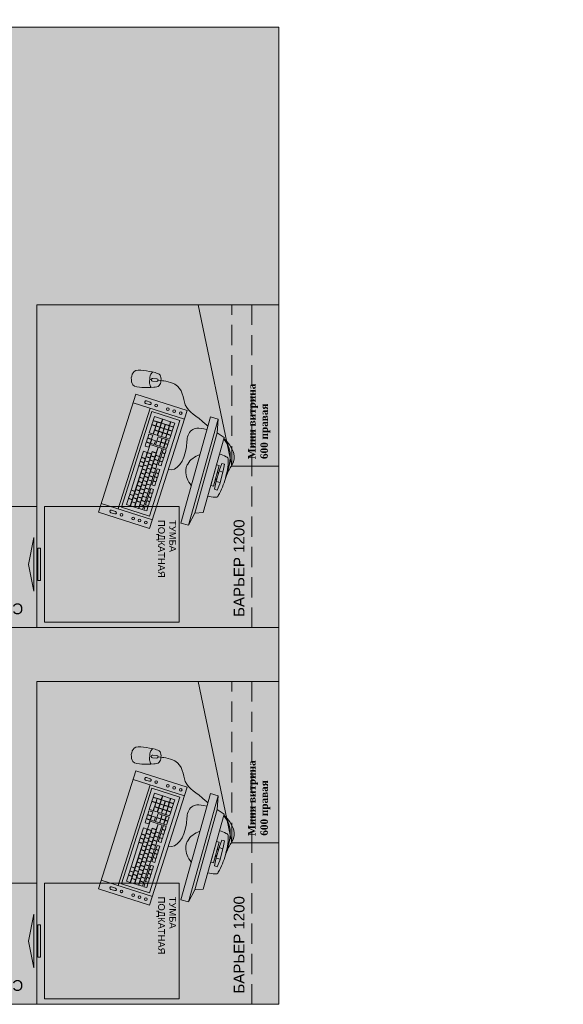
# Model space of a CAD drawing. Header units: millimetres. Extents: x -714384 to 30604203, y -92609 to 65084.
# Tile 37 of 256: x -72640 to -70619, y -40625 to -36966. Entities that reach past the tile are written whole.
import ezdxf
from ezdxf import colors
from ezdxf.entities.mleader import LeaderData, LeaderLine
from ezdxf.math import Vec2, Vec3

# ---------------------------------------------------------------- set-up
doc = ezdxf.new("R2010")
doc.units = ezdxf.units.MM
for name, pattern in [('( Hidden )', [0.375, 0.25, -0.125]), ('HIDDEN', [0.375, 0.25, -0.125]), ('HIDDENX2', [19.05, 12.7, -6.35])]:
    doc.linetypes.add(name, pattern=pattern)
doc.layers.get('0').update_dxf_attribs({"lineweight": 0})
doc.layers.add('00_АР_Подложка', color=7, linetype='Continuous', lineweight=0, true_color=0x9b9292)
doc.layers.add('06_АР_Мебель', color=4, linetype='Continuous', lineweight=9)
doc.layers.add('21_АР_Штриховка', color=47, linetype='Continuous', lineweight=5)
doc.styles.add('_ТЕКСТОВЫЙ', font='arial.ttf', dxfattribs={"width": 0.8})
doc.styles.get("Standard").update_dxf_attribs({"font": 'arial.ttf'})

# ---------------------------------------------------------------- blocks, each defined once
blk = doc.blocks.new('Стол приставной')
at = {"layer": '00_АР_Подложка'}
for p, q in [((0, 0), (800, 0)), ((0, -450), (0, 0)), ((800, 0), (800, -450)), ((800, -450), (0, -450))]:
    blk.add_line(p, q, dxfattribs=at)
at = {"layer": '06_АР_Мебель'}
for p, q in [((0, 0), (800, 0)), ((0, -450), (0, 0)), ((800, 0), (800, -450)), ((800, -450), (0, -450))]:
    blk.add_line(p, q, dxfattribs=at)
at = {"flags": 1}
for tag, p in [('КОД_ОБОРУДОВАНИЯ', (421.6, 85)), ('ДОП_ИНФОРМАЦИЯ', (421.6, 32.8)), ('ДОГОВОР', (1036.9, -43.5))]:
    blk.add_attdef(tag, p, '', height=25, dxfattribs=at)
at = {"layer": '06_АР_Мебель', "insert": (50, -50), "char_height": 40, "attachment_point": 1}
blk.add_mtext_dynamic_manual_height_columns('{\\C7;СТОЛ ПРИСТАВНОЙ}', width=700, gutter_width=12.5, heights=[0], dxfattribs=at)
blk = doc.blocks.new('Барьер универсальный 1200 С')
at = {"layer": '00_АР_Подложка', "linetype": 'Continuous'}
for p, q in [((0, 0), (0, 900)), ((0, 900), (1200, 900)), ((1200, 900), (1200, 0)), ((1200, 0), (0, 0))]:
    blk.add_line(p, q, dxfattribs=at)
at = {"layer": '06_АР_Мебель', "linetype": 'Continuous'}
for p, q in [((0, 0), (0, 900)), ((0, 900), (1200, 900)), ((1200, 900), (1200, 0)), ((1200, 0), (0, 0))]:
    blk.add_line(p, q, dxfattribs=at)
at = {"layer": '06_АР_Мебель', "linetype": 'HIDDEN', "ltscale": 300}
blk.add_line((1200, 100), (0, 100), dxfattribs=at)
at = {"flags": 1}
for tag, p in [('КОД_ОБОРУДОВАНИЯ', (-1.2, 1021.6)), ('ДОП_ИНФОРМАЦИЯ', (-1.2, 969.5)), ('ДОГОВОР', (-4.2, 914.9))]:
    blk.add_attdef(tag, p, '', height=25, dxfattribs=at)
at = {"layer": '06_АР_Мебель', "linetype": 'Continuous', "insert": (39.9, 167.8), "char_height": 40, "attachment_point": 1}
blk.add_mtext_dynamic_manual_height_columns('{\\C7;БАРЬЕР 1200 }', width=1150, gutter_width=12.5, heights=[0], dxfattribs=at)
blk = doc.blocks.new('Компьютер')
at = {"layer": '00_АР_Подложка', "lineweight": 0}
for p, q in [((-76.4, 195.2), (-51.4, 197.7)), ((-76.4, 195.2), (-76.4, 185.2)), ((-76.4, 185.2), (-51.4, 182.7)), ((-51.4, 197.7), (-1.4, 197.7)), ((-46.4, 182.7), (-46.4, 197.7)), ((-6.4, 197.7), (-6.4, 182.7)), ((23.6, 195.1), (-1.4, 197.7)), ((23.6, 185.1), (-1.4, 182.7)), ((23.6, 195.1), (23.6, 185.1)), ((-171.4, 167.8), (-181.5, 137.8)), ((118.6, 167.6), (-171.4, 167.8)), ((-66.4, 167.7), (-66.4, 177.7)), ((-66.4, 177.7), (13.6, 177.6)), ((13.6, 167.6), (-66.4, 167.7)), ((-1.4, 182.7), (-51.4, 182.7)), ((-36.4, 177.7), (-41.4, 182.7)), ((-16.4, 177.7), (-11.4, 182.7)), ((13.6, 177.6), (13.6, 167.6)), ((118.6, 167.6), (128.5, 137.8)), ((-181.5, 137.8), (-231.5, 127.8)), ((-231.5, 97.8), (-231.5, 127.8)), ((-231.5, 127.8), (178.5, 127.8)), ((-181.5, 137.8), (128.5, 137.8)), ((128.5, 137.8), (178.5, 127.8)), ((178.5, 127.8), (178.5, 97.8)), ((-231.5, 97.8), (178.5, 97.8)), ((-281.5, -8.2), (178.2, 8.1)), ((144.7, 6.9), (151.8, -193)), ((178.2, 8.1), (185.3, -191.8)), ((-274.4, -208.1), (-281.5, -8.2)), ((-248, -7), (-241, -206.9)), ((-237.5, -21.7), (135.3, -8.5)), ((-233.7, -130.6), (-237.5, -21.7)), ((-207, -35.6), (-222, -36.1)), ((-221.6, -47.1), (-222, -36.1)), ((-207, -35.6), (-206.6, -46.6)), ((-186.2, -34.9), (-201.2, -35.4)), ((-200.8, -46.4), (-201.2, -35.4)), ((-186.2, -34.9), (-185.8, -45.9)), ((-170.2, -34.3), (-185.2, -34.8)), ((-184.8, -45.8), (-185.2, -34.8)), ((-170.2, -34.3), (-169.8, -45.3)), ((-154.2, -33.7), (-169.2, -34.3)), ((-168.8, -45.3), (-169.2, -34.3)), ((-154.2, -33.7), (-153.8, -44.7)), ((-138.2, -33.2), (-153.2, -33.7)), ((-152.8, -44.7), (-153.2, -33.7)), ((-138.2, -33.2), (-137.8, -44.2)), ((-108.6, -32.1), (-123.6, -32.6)), ((-123.3, -43.6), (-123.6, -32.6)), ((-108.6, -32.1), (-108.3, -43.1)), ((-92.7, -31.6), (-107.6, -32.1)), ((-107.3, -43.1), (-107.6, -32.1)), ((-92.7, -31.6), (-92.3, -42.5)), ((-76.7, -31), (-91.7, -31.5)), ((-91.3, -42.5), (-91.7, -31.5)), ((-76.7, -31), (-76.3, -42)), ((-60.7, -30.4), (-75.7, -31)), ((-75.3, -41.9), (-75.7, -31)), ((-60.7, -30.4), (-60.3, -41.4)), ((-31.1, -29.4), (-46.1, -29.9)), ((-45.7, -40.9), (-46.1, -29.9)), ((-31.1, -29.4), (-30.7, -40.4)), ((-15.1, -28.8), (-30.1, -29.3)), ((-29.7, -40.3), (-30.1, -29.3)), ((-15.1, -28.8), (-14.7, -39.8)), ((0.9, -28.2), (-14.1, -28.8)), ((-13.7, -39.8), (-14.1, -28.8)), ((0.9, -28.2), (1.3, -39.2)), ((16.9, -27.7), (1.9, -28.2)), ((2.3, -39.2), (1.9, -28.2)), ((16.9, -27.7), (17.2, -38.7)), ((36.8, -27), (21.9, -27.5)), ((22.2, -38.5), (21.9, -27.5)), ((36.8, -27), (37.2, -38)), ((52.8, -26.4), (37.8, -26.9)), ((38.2, -37.9), (37.8, -26.9)), ((52.8, -26.4), (53.2, -37.4)), ((57.8, -26.2), (72.8, -25.7)), ((58.4, -41.2), (57.8, -26.2)), ((72.8, -25.7), (73.4, -40.7)), ((73.8, -25.7), (88.8, -25.1)), ((74.4, -40.7), (73.8, -25.7)), ((88.8, -25.1), (89.3, -40.1)), ((89.8, -25.1), (104.8, -24.6)), ((90.3, -40.1), (89.8, -25.1)), ((104.8, -24.6), (105.3, -39.6)), ((105.8, -24.5), (120.8, -24)), ((106.3, -39.5), (105.8, -24.5)), ((120.8, -24), (121.3, -39)), ((135.3, -8.5), (139.1, -117.4)), ((-206.6, -46.6), (-221.6, -47.1)), ((-221.4, -52.1), (-206.4, -51.6)), ((-220.9, -67.1), (-221.4, -52.1)), ((-205.9, -66.6), (-220.9, -67.1)), ((-220.9, -68.1), (-197.4, -67.3)), ((-220.3, -83.1), (-220.9, -68.1)), ((-206.4, -51.6), (-205.9, -66.6)), ((-205.4, -51.6), (-190.4, -51)), ((-204.9, -66.5), (-205.4, -51.6)), ((-189.9, -66), (-204.9, -66.5)), ((-185.8, -45.9), (-200.8, -46.4)), ((-197.4, -67.3), (-196.8, -82.3)), ((-196.4, -67.2), (-181.4, -66.7)), ((-195.8, -82.2), (-196.4, -67.2)), ((-190.4, -51), (-189.9, -66)), ((-189.4, -51), (-174.5, -50.5)), ((-188.9, -66), (-189.4, -51)), ((-173.9, -65.4), (-188.9, -66)), ((-169.8, -45.3), (-184.8, -45.8)), ((-181.4, -66.7), (-180.9, -81.7)), ((-180.4, -66.7), (-165.4, -66.1)), ((-179.9, -81.7), (-180.4, -66.7)), ((-174.5, -50.5), (-173.9, -65.4)), ((-173.5, -50.4), (-158.5, -49.9)), ((-172.9, -65.4), (-173.5, -50.4)), ((-157.9, -64.9), (-172.9, -65.4)), ((-153.8, -44.7), (-168.8, -45.3)), ((-165.4, -66.1), (-164.9, -81.1)), ((-164.4, -66.1), (-149.4, -65.6)), ((-163.9, -81.1), (-164.4, -66.1)), ((-158.5, -49.9), (-157.9, -64.9)), ((-157.5, -49.9), (-142.5, -49.3)), ((-156.9, -64.8), (-157.5, -49.9)), ((-141.9, -64.3), (-156.9, -64.8)), ((-137.8, -44.2), (-152.8, -44.7)), ((-149.4, -65.6), (-148.9, -80.6)), ((-148.4, -65.5), (-133.4, -65)), ((-147.9, -80.5), (-148.4, -65.5)), ((-142.5, -49.3), (-141.9, -64.3)), ((-141.5, -49.3), (-126.5, -48.8)), ((-140.9, -64.3), (-141.5, -49.3)), ((-126, -63.7), (-140.9, -64.3)), ((-133.4, -65), (-132.9, -80)), ((-132.4, -65), (-117.4, -64.4)), ((-131.9, -80), (-132.4, -65)), ((-126.5, -48.8), (-126, -63.7)), ((-125.5, -48.7), (-110.5, -48.2)), ((-125, -63.7), (-125.5, -48.7)), ((-110, -63.2), (-125, -63.7)), ((-108.3, -43.1), (-123.3, -43.6)), ((-117.4, -64.4), (-116.9, -79.4)), ((-116.4, -64.4), (-101.4, -63.9)), ((-115.9, -79.4), (-116.4, -64.4)), ((-110.5, -48.2), (-110, -63.2)), ((-109.5, -48.2), (-94.5, -47.6)), ((-109, -63.1), (-109.5, -48.2)), ((-94, -62.6), (-109, -63.1)), ((-92.3, -42.5), (-107.3, -43.1)), ((-101.4, -63.9), (-100.9, -78.9)), ((-100.4, -63.8), (-85.4, -63.3)), ((-99.9, -78.8), (-100.4, -63.8)), ((-94.5, -47.6), (-94, -62.6)), ((-93.5, -47.6), (-78.5, -47.1)), ((-93, -62.6), (-93.5, -47.6)), ((-78, -62.1), (-93, -62.6)), ((-76.3, -42), (-91.3, -42.5)), ((-85.4, -63.3), (-84.9, -78.3)), ((-84.4, -63.3), (-69.5, -62.8)), ((-83.9, -78.3), (-84.4, -63.3)), ((-78.5, -47.1), (-78, -62.1)), ((-77.5, -47), (-62.5, -46.5)), ((-77, -62), (-77.5, -47)), ((-62, -61.5), (-77, -62)), ((-60.3, -41.4), (-75.3, -41.9)), ((-69.5, -62.8), (-68.9, -77.7)), ((-68.5, -62.7), (-53.5, -62.2)), ((-67.9, -77.7), (-68.5, -62.7)), ((-62.5, -46.5), (-62, -61.5)), ((-61.5, -46.5), (-46.5, -45.9)), ((-61, -61.5), (-61.5, -46.5)), ((-46, -60.9), (-61, -61.5)), ((-53.5, -62.2), (-52.9, -77.2)), ((-52.5, -62.1), (-37.5, -61.6)), ((-51.9, -77.1), (-52.5, -62.1)), ((-46.5, -45.9), (-46, -60.9)), ((-30.7, -40.4), (-45.7, -40.9)), ((-45.5, -45.9), (-30.5, -45.4)), ((-45, -60.9), (-45.5, -45.9)), ((-30, -60.4), (-45, -60.9)), ((-37.5, -61.6), (-36.9, -76.6)), ((-36.5, -61.6), (-21.5, -61.1)), ((-35.9, -76.6), (-36.5, -61.6)), ((-30.5, -45.4), (-30, -60.4)), ((-14.7, -39.8), (-29.7, -40.3)), ((-29.5, -45.3), (-14.6, -44.8)), ((-29, -60.3), (-29.5, -45.3)), ((-14, -59.8), (-29, -60.3)), ((-21.5, -61.1), (-21, -76)), ((-20.5, -61), (-5.5, -60.5)), ((-20, -76), (-20.5, -61)), ((-14.6, -44.8), (-14, -59.8)), ((1.3, -39.2), (-13.7, -39.8)), ((-13.6, -44.8), (17.4, -43.7)), ((-13, -59.8), (-13.6, -44.8)), ((18, -58.7), (-13, -59.8)), ((-5.5, -60.5), (-5, -75.5)), ((-4.5, -60.5), (18, -59.7)), ((-3.9, -76.4), (-4.5, -60.5)), ((17.2, -38.7), (2.3, -39.2)), ((17.4, -43.7), (18, -58.7)), ((18, -59.7), (19.1, -90.6)), ((37.2, -38), (22.2, -38.5)), ((22.3, -39.5), (37.3, -39)), ((22.8, -54.5), (22.3, -39.5)), ((37.8, -54), (22.8, -54.5)), ((22.8, -55.5), (37.8, -55)), ((23.4, -70.5), (22.8, -55.5)), ((38.4, -69.9), (23.4, -70.5)), ((37.3, -39), (37.8, -54)), ((37.8, -55), (38.4, -69.9)), ((53.2, -37.4), (38.2, -37.9)), ((38.3, -38.9), (53.3, -38.4)), ((38.8, -53.9), (38.3, -38.9)), ((53.8, -53.4), (38.8, -53.9)), ((38.8, -54.9), (53.8, -54.4)), ((39.4, -69.9), (38.8, -54.9)), ((54.4, -69.4), (39.4, -69.9)), ((53.3, -38.4), (53.8, -53.4)), ((53.8, -54.4), (54.4, -69.4)), ((73.4, -40.7), (58.4, -41.2)), ((58.4, -42.2), (73.4, -41.7)), ((58.9, -57.2), (58.4, -42.2)), ((73.9, -56.7), (58.9, -57.2)), ((59, -58.2), (74, -57.7)), ((59.5, -73.2), (59, -58.2)), ((74.5, -72.7), (59.5, -73.2)), ((73.4, -41.7), (73.9, -56.7)), ((74, -57.7), (74.5, -72.7)), ((89.3, -40.1), (74.4, -40.7)), ((74.4, -41.7), (89.4, -41.1)), ((74.9, -56.6), (74.4, -41.7)), ((89.9, -56.1), (74.9, -56.6)), ((75, -57.6), (89.9, -57.1)), ((75.5, -72.6), (75, -57.6)), ((90.5, -72.1), (75.5, -72.6)), ((75.5, -73.6), (90.5, -73.1)), ((89.4, -41.1), (89.9, -56.1)), ((89.9, -57.1), (90.5, -72.1)), ((105.3, -39.6), (90.3, -40.1)), ((90.4, -41.1), (105.4, -40.6)), ((90.9, -56.1), (90.4, -41.1)), ((90.5, -73.1), (91, -88.1)), ((105.9, -55.5), (90.9, -56.1)), ((90.9, -57.1), (105.9, -56.5)), ((91.5, -72.1), (90.9, -57.1)), ((106.5, -71.5), (91.5, -72.1)), ((91.5, -73.1), (106.5, -72.5)), ((92, -88.1), (91.5, -73.1)), ((105.4, -40.6), (105.9, -55.5)), ((105.9, -56.5), (106.5, -71.5)), ((121.3, -39), (106.3, -39.5)), ((106.4, -40.5), (121.4, -40)), ((107.5, -71.5), (106.4, -40.5)), ((106.5, -72.5), (107, -87.5)), ((122.5, -71), (107.5, -71.5)), ((107.5, -72.5), (122.5, -72)), ((108.6, -103.5), (107.5, -72.5)), ((121.4, -40), (122.5, -71)), ((122.5, -72), (123.6, -102.9)), ((-196.8, -82.3), (-220.3, -83.1)), ((-220.3, -84.1), (-205.3, -83.6)), ((-219.8, -99.1), (-220.3, -84.1)), ((-204.8, -98.6), (-219.8, -99.1)), ((-219.7, -100.1), (-196.2, -99.3)), ((-219.2, -115.1), (-219.7, -100.1)), ((-205.3, -83.6), (-204.8, -98.6)), ((-204.3, -83.5), (-189.3, -83)), ((-203.8, -98.5), (-204.3, -83.5)), ((-188.8, -98), (-203.8, -98.5)), ((-196.2, -99.3), (-195.7, -114.2)), ((-180.9, -81.7), (-195.8, -82.2)), ((-195.2, -99.2), (-180.3, -98.7)), ((-194.7, -114.2), (-195.2, -99.2)), ((-189.3, -83), (-188.8, -98)), ((-188.3, -83), (-173.3, -82.4)), ((-187.8, -98), (-188.3, -83)), ((-172.8, -97.4), (-187.8, -98)), ((-180.3, -98.7), (-179.7, -113.7)), ((-164.9, -81.1), (-179.9, -81.7)), ((-179.3, -98.7), (-164.3, -98.1)), ((-178.7, -113.6), (-179.3, -98.7)), ((-173.3, -82.4), (-172.8, -97.4)), ((-172.3, -82.4), (-157.3, -81.9)), ((-171.8, -97.4), (-172.3, -82.4)), ((-156.8, -96.9), (-171.8, -97.4)), ((-164.3, -98.1), (-163.7, -113.1)), ((-148.9, -80.6), (-163.9, -81.1)), ((-163.3, -98.1), (-68.3, -94.7)), ((-162.7, -113.1), (-163.3, -98.1)), ((-67.8, -109.7), (-162.7, -113.1)), ((-157.3, -81.9), (-156.8, -96.9)), ((-156.3, -81.8), (-141.3, -81.3)), ((-155.8, -96.8), (-156.3, -81.8)), ((-140.8, -96.3), (-155.8, -96.8)), ((-132.9, -80), (-147.9, -80.5)), ((-141.3, -81.3), (-140.8, -96.3)), ((-140.3, -81.3), (-125.4, -80.7)), ((-139.8, -96.3), (-140.3, -81.3)), ((-124.8, -95.7), (-139.8, -96.3)), ((-116.9, -79.4), (-131.9, -80)), ((-125.4, -80.7), (-124.8, -95.7)), ((-124.4, -80.7), (-109.4, -80.2)), ((-123.8, -95.7), (-124.4, -80.7)), ((-108.8, -95.2), (-123.8, -95.7)), ((-100.9, -78.9), (-115.9, -79.4)), ((-109.4, -80.2), (-108.8, -95.2)), ((-108.4, -80.1), (-93.4, -79.6)), ((-107.8, -95.1), (-108.4, -80.1)), ((-92.8, -94.6), (-107.8, -95.1)), ((-84.9, -78.3), (-99.9, -78.8)), ((-93.4, -79.6), (-92.8, -94.6)), ((-92.4, -79.6), (-77.4, -79)), ((-91.8, -94.6), (-92.4, -79.6)), ((-76.9, -94), (-91.8, -94.6)), ((-68.9, -77.7), (-83.9, -78.3)), ((-77.4, -79), (-76.9, -94)), ((-76.4, -79), (-61.4, -78.5)), ((-75.9, -94), (-76.4, -79)), ((-60.9, -93.5), (-75.9, -94)), ((-68.3, -94.7), (-67.8, -109.7)), ((-52.9, -77.2), (-67.9, -77.7)), ((-67.3, -94.7), (-52.3, -94.2)), ((-66.8, -109.7), (-67.3, -94.7)), ((-51.8, -109.2), (-66.8, -109.7)), ((-61.4, -78.5), (-60.9, -93.5)), ((-60.4, -78.4), (-45.4, -77.9)), ((-59.9, -93.4), (-60.4, -78.4)), ((-44.9, -92.9), (-59.9, -93.4)), ((-52.3, -94.2), (-51.8, -109.2)), ((-36.9, -76.6), (-51.9, -77.1)), ((-51.3, -94.1), (-36.3, -93.6)), ((-50.8, -109.1), (-51.3, -94.1)), ((-35.8, -108.6), (-50.8, -109.1)), ((-45.4, -77.9), (-44.9, -92.9)), ((-44.4, -77.9), (-29.4, -77.3)), ((-43.9, -92.9), (-44.4, -77.9)), ((-28.9, -92.3), (-43.9, -92.9)), ((-36.3, -93.6), (-35.8, -108.6)), ((-21, -76), (-35.9, -76.6)), ((-35.3, -93.6), (-11.9, -92.7)), ((-34.8, -108.6), (-35.3, -93.6)), ((-11.3, -107.7), (-34.8, -108.6)), ((-29.4, -77.3), (-28.9, -92.3)), ((-28.4, -77.3), (-13.4, -76.8)), ((-27.9, -92.3), (-28.4, -77.3)), ((-12.9, -91.8), (-27.9, -92.3)), ((-5, -75.5), (-20, -76)), ((-13.4, -76.8), (-12.9, -91.8)), ((-12.4, -76.7), (-3.9, -76.4)), ((-11.9, -91.7), (-12.4, -76.7)), ((19.1, -90.6), (-11.9, -91.7)), ((-11.9, -92.7), (-11.3, -107.7)), ((8.1, -92), (23.1, -91.5)), ((8.7, -107), (8.1, -92)), ((23.6, -106.5), (8.7, -107)), ((23.1, -91.5), (23.6, -106.5)), ((23.5, -75.5), (38.5, -74.9)), ((24.1, -90.5), (23.5, -75.5)), ((39.1, -89.9), (24.1, -90.5)), ((24.1, -91.5), (39.1, -90.9)), ((24.6, -106.5), (24.1, -91.5)), ((39.6, -105.9), (24.6, -106.5)), ((38.5, -74.9), (39.1, -89.9)), ((39.1, -90.9), (39.6, -105.9)), ((40.1, -90.9), (55.1, -90.4)), ((40.6, -105.9), (40.1, -90.9)), ((55.6, -105.4), (40.6, -105.9)), ((55.1, -90.4), (55.6, -105.4)), ((59.5, -74.2), (74.5, -73.7)), ((60.1, -89.2), (59.5, -74.2)), ((75, -88.7), (60.1, -89.2)), ((60.1, -90.2), (91.1, -89.1)), ((60.6, -105.2), (60.1, -90.2)), ((91.6, -104.1), (60.6, -105.2)), ((74.5, -73.7), (75, -88.7)), ((76, -88.6), (75.5, -73.6)), ((91, -88.1), (76, -88.6)), ((91.1, -89.1), (91.6, -104.1)), ((107, -87.5), (92, -88.1)), ((92.1, -89.1), (107.1, -88.5)), ((92.6, -104), (92.1, -89.1)), ((107.6, -103.5), (92.6, -104)), ((107.1, -88.5), (107.6, -103.5)), ((123.6, -102.9), (108.6, -103.5)), ((-243.3, -140.9), (149.5, -127)), ((-233.3, -140.6), (-243.3, -140.9)), ((139.1, -117.4), (-233.7, -130.6)), ((-195.7, -114.2), (-219.2, -115.1)), ((-179.7, -113.7), (-194.7, -114.2)), ((-163.7, -113.1), (-178.7, -113.6)), ((161.4, -132.8), (161.9, -147.8)), ((171.9, -147.5), (171.4, -132.5)), ((251.3, -130.7), (248.5, -145.5)), ((259.2, -115.9), (257.1, -126.7)), ((258.4, -147.3), (261.1, -132.6)), ((-264.8, -147.9), (-264.3, -162.9)), ((-254.3, -162.5), (-254.8, -147.6)), ((252.5, -151.3), (251.4, -157.2)), ((185.3, -191.8), (-274.4, -208.1))]:
    blk.add_line(p, q, dxfattribs=at)
for centre, radius in [((0, 0), 0.1), ((-264.1, -27.6), 5), ((162.2, -12.5), 5), ((163, -37.5), 5), ((-263.2, -52.6), 5), ((-262.3, -77.6), 5), ((163.9, -62.5), 5), ((165.5, -107.7), 5), ((-260.7, -122.7), 5)]:
    blk.add_circle(centre, radius, dxfattribs=at)
for centre, start, end in [((-259.8, -147.7), 2.0267, 182.0267), ((166.4, -132.6), 2.0267, 182.0267), ((253.5, -146.4), 169.4053, 349.4053), ((256.2, -131.6), 349.4053, 169.4053), ((-259.3, -162.7), 182.0267, 2.0267), ((166.9, -147.6), 182.0267, 2.0267)]:
    blk.add_arc(centre, 5, start, end, dxfattribs=at)
for points, knots in [([(114.4, 167.6), (92.3, 208.2), (56.8, 241.6), (7.1, 215), (-26.4, 212.7)], [301.145323, 301.145323, 301.145323, 301.145323, 415.407088, 437.556664, 437.556664, 437.556664, 437.556664]), ([(-26.4, 212.7), (-49.6, 212.7), (-74.1, 211.7), (-102.8, 202.2), (-106, 187.9), (-107.3, 176.5), (-107.3, 167.7)], [0, 0, 0, 0, 69.399914, 76.624177, 84.122224, 109.95105, 109.95105, 109.95105, 109.95105]), ([(-26.4, 212.7), (-3.3, 212.7), (21.2, 211.7), (50, 202.1), (53.1, 187.9), (54.4, 176.4), (54.4, 167.6)], [0, 0, 0, 0, 69.399914, 76.624177, 84.122224, 109.95105, 109.95105, 109.95105, 109.95105]), ([(-85.7, 97.7), (-74.2, 81.2), (-54.6, 64.4), (-31, 62.2), (-26.5, 61.9)], [183.033033, 183.033033, 183.033033, 183.033033, 239.928901, 253.488029, 253.488029, 253.488029, 253.488029]), ([(-51.7, -0.1), (-53.3, 32.5), (17.9, 54.7), (84.3, 31.8), (115.9, 42.2), (128.7, 63.3), (129.5, 97.6)], [0, 0, 0, 0, 111.099215, 156.303039, 180.580053, 211.421886, 211.421886, 211.421886, 211.421886]), ([(32.8, 97.6), (21.2, 81.2), (1.6, 64.4), (-22, 62.2), (-26.5, 61.9)], [183.033033, 183.033033, 183.033033, 183.033033, 239.928901, 253.488029, 253.488029, 253.488029, 253.488029]), ([(259.2, -115.9), (259.2, -115.9), (273.5, -32.4), (172.9, -9.9), (169.3, 49), (144.4, 94.2), (143.3, 97.6)], [0, 0, 0, 0, 49.29571, 130.063652, 232.751106, 241.185472, 241.185472, 241.185472, 241.185472]), ([(251.4, -157.2), (245.5, -156.1), (235.2, -153.9), (227.6, -147.4), (224.7, -144.4)], [0, 0, 0, 0, 17.989581, 30.266668, 30.266668, 30.266668, 30.266668]), ([(251.4, -157.2), (257.3, -158.3), (267.7, -160), (277.2, -156.7), (281, -155)], [0, 0, 0, 0, 17.989581, 30.266668, 30.266668, 30.266668, 30.266668])]:
    blk.add_open_spline(points, degree=3, knots=knots, dxfattribs=at)
blk.add_open_spline([(112.1, 167.6), (95.7, 196.6), (59.7, 220.7), (-26.4, 212.7)], degree=3, dxfattribs=at)
for points, start_tangent in [([(238.8, -225), (216, -212.1), (215.5, -176.9), (227.9, -134.8), (239.2, -117), (247.9, -114.8), (259.2, -115.9)], (-0.982952, 0.18386)), ([(238.8, -225), (264.6, -221.2), (277.8, -188.5), (281.4, -144.8), (277.4, -124.1), (270, -119), (259.2, -115.9)], (0.982952, -0.18386))]:
    blk.add_spline(points, degree=3, dxfattribs=dict(at, start_tangent=start_tangent))
at = {"layer": '06_АР_Мебель', "lineweight": 0}
for p, q in [((-76.4, 195.2), (-51.4, 197.7)), ((-76.4, 195.2), (-76.4, 185.2)), ((-76.4, 185.2), (-51.4, 182.7)), ((-51.4, 197.7), (-1.4, 197.7)), ((-46.4, 182.7), (-46.4, 197.7)), ((-6.4, 197.7), (-6.4, 182.7)), ((23.6, 195.1), (-1.4, 197.7)), ((23.6, 185.1), (-1.4, 182.7)), ((23.6, 195.1), (23.6, 185.1)), ((-171.4, 167.8), (-181.5, 137.8)), ((118.6, 167.6), (-171.4, 167.8)), ((-66.4, 167.7), (-66.4, 177.7)), ((-66.4, 177.7), (13.6, 177.6)), ((13.6, 167.6), (-66.4, 167.7)), ((-1.4, 182.7), (-51.4, 182.7)), ((-36.4, 177.7), (-41.4, 182.7)), ((-16.4, 177.7), (-11.4, 182.7)), ((13.6, 177.6), (13.6, 167.6)), ((118.6, 167.6), (128.5, 137.8)), ((-181.5, 137.8), (-231.5, 127.8)), ((-231.5, 97.8), (-231.5, 127.8)), ((-231.5, 127.8), (178.5, 127.8)), ((-181.5, 137.8), (128.5, 137.8)), ((128.5, 137.8), (178.5, 127.8)), ((178.5, 127.8), (178.5, 97.8)), ((-231.5, 97.8), (178.5, 97.8)), ((-281.5, -8.2), (178.2, 8.1)), ((144.7, 6.9), (151.8, -193)), ((178.2, 8.1), (185.3, -191.8)), ((-274.4, -208.1), (-281.5, -8.2)), ((-248, -7), (-241, -206.9)), ((-237.5, -21.7), (135.3, -8.5)), ((-233.7, -130.6), (-237.5, -21.7)), ((-207, -35.6), (-222, -36.1)), ((-221.6, -47.1), (-222, -36.1)), ((-207, -35.6), (-206.6, -46.6)), ((-186.2, -34.9), (-201.2, -35.4)), ((-200.8, -46.4), (-201.2, -35.4)), ((-186.2, -34.9), (-185.8, -45.9)), ((-170.2, -34.3), (-185.2, -34.8)), ((-184.8, -45.8), (-185.2, -34.8)), ((-170.2, -34.3), (-169.8, -45.3)), ((-154.2, -33.7), (-169.2, -34.3)), ((-168.8, -45.3), (-169.2, -34.3)), ((-154.2, -33.7), (-153.8, -44.7)), ((-138.2, -33.2), (-153.2, -33.7)), ((-152.8, -44.7), (-153.2, -33.7)), ((-138.2, -33.2), (-137.8, -44.2)), ((-108.6, -32.1), (-123.6, -32.6)), ((-123.3, -43.6), (-123.6, -32.6)), ((-108.6, -32.1), (-108.3, -43.1)), ((-92.7, -31.6), (-107.6, -32.1)), ((-107.3, -43.1), (-107.6, -32.1)), ((-92.7, -31.6), (-92.3, -42.5)), ((-76.7, -31), (-91.7, -31.5)), ((-91.3, -42.5), (-91.7, -31.5)), ((-76.7, -31), (-76.3, -42)), ((-60.7, -30.4), (-75.7, -31)), ((-75.3, -41.9), (-75.7, -31)), ((-60.7, -30.4), (-60.3, -41.4)), ((-31.1, -29.4), (-46.1, -29.9)), ((-45.7, -40.9), (-46.1, -29.9)), ((-31.1, -29.4), (-30.7, -40.4)), ((-15.1, -28.8), (-30.1, -29.3)), ((-29.7, -40.3), (-30.1, -29.3)), ((-15.1, -28.8), (-14.7, -39.8)), ((0.9, -28.2), (-14.1, -28.8)), ((-13.7, -39.8), (-14.1, -28.8)), ((0.9, -28.2), (1.3, -39.2)), ((16.9, -27.7), (1.9, -28.2)), ((2.3, -39.2), (1.9, -28.2)), ((16.9, -27.7), (17.2, -38.7)), ((36.8, -27), (21.9, -27.5)), ((22.2, -38.5), (21.9, -27.5)), ((36.8, -27), (37.2, -38)), ((52.8, -26.4), (37.8, -26.9)), ((38.2, -37.9), (37.8, -26.9)), ((52.8, -26.4), (53.2, -37.4)), ((57.8, -26.2), (72.8, -25.7)), ((58.4, -41.2), (57.8, -26.2)), ((72.8, -25.7), (73.4, -40.7)), ((73.8, -25.7), (88.8, -25.1)), ((74.4, -40.7), (73.8, -25.7)), ((88.8, -25.1), (89.3, -40.1)), ((89.8, -25.1), (104.8, -24.6)), ((90.3, -40.1), (89.8, -25.1)), ((104.8, -24.6), (105.3, -39.6)), ((105.8, -24.5), (120.8, -24)), ((106.3, -39.5), (105.8, -24.5)), ((120.8, -24), (121.3, -39)), ((135.3, -8.5), (139.1, -117.4)), ((-206.6, -46.6), (-221.6, -47.1)), ((-221.4, -52.1), (-206.4, -51.6)), ((-220.9, -67.1), (-221.4, -52.1)), ((-205.9, -66.6), (-220.9, -67.1)), ((-220.9, -68.1), (-197.4, -67.3)), ((-220.3, -83.1), (-220.9, -68.1)), ((-206.4, -51.6), (-205.9, -66.6)), ((-205.4, -51.6), (-190.4, -51)), ((-204.9, -66.5), (-205.4, -51.6)), ((-189.9, -66), (-204.9, -66.5)), ((-185.8, -45.9), (-200.8, -46.4)), ((-197.4, -67.3), (-196.8, -82.3)), ((-196.4, -67.2), (-181.4, -66.7)), ((-195.8, -82.2), (-196.4, -67.2)), ((-190.4, -51), (-189.9, -66)), ((-189.4, -51), (-174.5, -50.5)), ((-188.9, -66), (-189.4, -51)), ((-173.9, -65.4), (-188.9, -66)), ((-169.8, -45.3), (-184.8, -45.8)), ((-181.4, -66.7), (-180.9, -81.7)), ((-180.4, -66.7), (-165.4, -66.1)), ((-179.9, -81.7), (-180.4, -66.7)), ((-174.5, -50.5), (-173.9, -65.4)), ((-173.5, -50.4), (-158.5, -49.9)), ((-172.9, -65.4), (-173.5, -50.4)), ((-157.9, -64.9), (-172.9, -65.4)), ((-153.8, -44.7), (-168.8, -45.3)), ((-165.4, -66.1), (-164.9, -81.1)), ((-164.4, -66.1), (-149.4, -65.6)), ((-163.9, -81.1), (-164.4, -66.1)), ((-158.5, -49.9), (-157.9, -64.9)), ((-157.5, -49.9), (-142.5, -49.3)), ((-156.9, -64.8), (-157.5, -49.9)), ((-141.9, -64.3), (-156.9, -64.8)), ((-137.8, -44.2), (-152.8, -44.7)), ((-149.4, -65.6), (-148.9, -80.6)), ((-148.4, -65.5), (-133.4, -65)), ((-147.9, -80.5), (-148.4, -65.5)), ((-142.5, -49.3), (-141.9, -64.3)), ((-141.5, -49.3), (-126.5, -48.8)), ((-140.9, -64.3), (-141.5, -49.3)), ((-126, -63.7), (-140.9, -64.3)), ((-133.4, -65), (-132.9, -80)), ((-132.4, -65), (-117.4, -64.4)), ((-131.9, -80), (-132.4, -65)), ((-126.5, -48.8), (-126, -63.7)), ((-125.5, -48.7), (-110.5, -48.2)), ((-125, -63.7), (-125.5, -48.7)), ((-110, -63.2), (-125, -63.7)), ((-108.3, -43.1), (-123.3, -43.6)), ((-117.4, -64.4), (-116.9, -79.4)), ((-116.4, -64.4), (-101.4, -63.9)), ((-115.9, -79.4), (-116.4, -64.4)), ((-110.5, -48.2), (-110, -63.2)), ((-109.5, -48.2), (-94.5, -47.6)), ((-109, -63.1), (-109.5, -48.2)), ((-94, -62.6), (-109, -63.1)), ((-92.3, -42.5), (-107.3, -43.1)), ((-101.4, -63.9), (-100.9, -78.9)), ((-100.4, -63.8), (-85.4, -63.3)), ((-99.9, -78.8), (-100.4, -63.8)), ((-94.5, -47.6), (-94, -62.6)), ((-93.5, -47.6), (-78.5, -47.1)), ((-93, -62.6), (-93.5, -47.6)), ((-78, -62.1), (-93, -62.6)), ((-76.3, -42), (-91.3, -42.5)), ((-85.4, -63.3), (-84.9, -78.3)), ((-84.4, -63.3), (-69.5, -62.8)), ((-83.9, -78.3), (-84.4, -63.3)), ((-78.5, -47.1), (-78, -62.1)), ((-77.5, -47), (-62.5, -46.5)), ((-77, -62), (-77.5, -47)), ((-62, -61.5), (-77, -62)), ((-60.3, -41.4), (-75.3, -41.9)), ((-69.5, -62.8), (-68.9, -77.7)), ((-68.5, -62.7), (-53.5, -62.2)), ((-67.9, -77.7), (-68.5, -62.7)), ((-62.5, -46.5), (-62, -61.5)), ((-61.5, -46.5), (-46.5, -45.9)), ((-61, -61.5), (-61.5, -46.5)), ((-46, -60.9), (-61, -61.5)), ((-53.5, -62.2), (-52.9, -77.2)), ((-52.5, -62.1), (-37.5, -61.6)), ((-51.9, -77.1), (-52.5, -62.1)), ((-46.5, -45.9), (-46, -60.9)), ((-30.7, -40.4), (-45.7, -40.9)), ((-45.5, -45.9), (-30.5, -45.4)), ((-45, -60.9), (-45.5, -45.9)), ((-30, -60.4), (-45, -60.9)), ((-37.5, -61.6), (-36.9, -76.6)), ((-36.5, -61.6), (-21.5, -61.1)), ((-35.9, -76.6), (-36.5, -61.6)), ((-30.5, -45.4), (-30, -60.4)), ((-14.7, -39.8), (-29.7, -40.3)), ((-29.5, -45.3), (-14.6, -44.8)), ((-29, -60.3), (-29.5, -45.3)), ((-14, -59.8), (-29, -60.3)), ((-21.5, -61.1), (-21, -76)), ((-20.5, -61), (-5.5, -60.5)), ((-20, -76), (-20.5, -61)), ((-14.6, -44.8), (-14, -59.8)), ((1.3, -39.2), (-13.7, -39.8)), ((-13.6, -44.8), (17.4, -43.7)), ((-13, -59.8), (-13.6, -44.8)), ((18, -58.7), (-13, -59.8)), ((-5.5, -60.5), (-5, -75.5)), ((-4.5, -60.5), (18, -59.7)), ((-3.9, -76.4), (-4.5, -60.5)), ((17.2, -38.7), (2.3, -39.2)), ((17.4, -43.7), (18, -58.7)), ((18, -59.7), (19.1, -90.6)), ((37.2, -38), (22.2, -38.5)), ((22.3, -39.5), (37.3, -39)), ((22.8, -54.5), (22.3, -39.5)), ((37.8, -54), (22.8, -54.5)), ((22.8, -55.5), (37.8, -55)), ((23.4, -70.5), (22.8, -55.5)), ((38.4, -69.9), (23.4, -70.5)), ((37.3, -39), (37.8, -54)), ((37.8, -55), (38.4, -69.9)), ((53.2, -37.4), (38.2, -37.9)), ((38.3, -38.9), (53.3, -38.4)), ((38.8, -53.9), (38.3, -38.9)), ((53.8, -53.4), (38.8, -53.9)), ((38.8, -54.9), (53.8, -54.4)), ((39.4, -69.9), (38.8, -54.9)), ((54.4, -69.4), (39.4, -69.9)), ((53.3, -38.4), (53.8, -53.4)), ((53.8, -54.4), (54.4, -69.4)), ((73.4, -40.7), (58.4, -41.2)), ((58.4, -42.2), (73.4, -41.7)), ((58.9, -57.2), (58.4, -42.2)), ((73.9, -56.7), (58.9, -57.2)), ((59, -58.2), (74, -57.7)), ((59.5, -73.2), (59, -58.2)), ((74.5, -72.7), (59.5, -73.2)), ((73.4, -41.7), (73.9, -56.7)), ((74, -57.7), (74.5, -72.7)), ((89.3, -40.1), (74.4, -40.7)), ((74.4, -41.7), (89.4, -41.1)), ((74.9, -56.6), (74.4, -41.7)), ((89.9, -56.1), (74.9, -56.6)), ((75, -57.6), (89.9, -57.1)), ((75.5, -72.6), (75, -57.6)), ((90.5, -72.1), (75.5, -72.6)), ((75.5, -73.6), (90.5, -73.1)), ((89.4, -41.1), (89.9, -56.1)), ((89.9, -57.1), (90.5, -72.1)), ((105.3, -39.6), (90.3, -40.1)), ((90.4, -41.1), (105.4, -40.6)), ((90.9, -56.1), (90.4, -41.1)), ((90.5, -73.1), (91, -88.1)), ((105.9, -55.5), (90.9, -56.1)), ((90.9, -57.1), (105.9, -56.5)), ((91.5, -72.1), (90.9, -57.1)), ((106.5, -71.5), (91.5, -72.1)), ((91.5, -73.1), (106.5, -72.5)), ((92, -88.1), (91.5, -73.1)), ((105.4, -40.6), (105.9, -55.5)), ((105.9, -56.5), (106.5, -71.5)), ((121.3, -39), (106.3, -39.5)), ((106.4, -40.5), (121.4, -40)), ((107.5, -71.5), (106.4, -40.5)), ((106.5, -72.5), (107, -87.5)), ((122.5, -71), (107.5, -71.5)), ((107.5, -72.5), (122.5, -72)), ((108.6, -103.5), (107.5, -72.5)), ((121.4, -40), (122.5, -71)), ((122.5, -72), (123.6, -102.9)), ((-196.8, -82.3), (-220.3, -83.1)), ((-220.3, -84.1), (-205.3, -83.6)), ((-219.8, -99.1), (-220.3, -84.1)), ((-204.8, -98.6), (-219.8, -99.1)), ((-219.7, -100.1), (-196.2, -99.3)), ((-219.2, -115.1), (-219.7, -100.1)), ((-205.3, -83.6), (-204.8, -98.6)), ((-204.3, -83.5), (-189.3, -83)), ((-203.8, -98.5), (-204.3, -83.5)), ((-188.8, -98), (-203.8, -98.5)), ((-196.2, -99.3), (-195.7, -114.2)), ((-180.9, -81.7), (-195.8, -82.2)), ((-195.2, -99.2), (-180.3, -98.7)), ((-194.7, -114.2), (-195.2, -99.2)), ((-189.3, -83), (-188.8, -98)), ((-188.3, -83), (-173.3, -82.4)), ((-187.8, -98), (-188.3, -83)), ((-172.8, -97.4), (-187.8, -98)), ((-180.3, -98.7), (-179.7, -113.7)), ((-164.9, -81.1), (-179.9, -81.7)), ((-179.3, -98.7), (-164.3, -98.1)), ((-178.7, -113.6), (-179.3, -98.7)), ((-173.3, -82.4), (-172.8, -97.4)), ((-172.3, -82.4), (-157.3, -81.9)), ((-171.8, -97.4), (-172.3, -82.4)), ((-156.8, -96.9), (-171.8, -97.4)), ((-164.3, -98.1), (-163.7, -113.1)), ((-148.9, -80.6), (-163.9, -81.1)), ((-163.3, -98.1), (-68.3, -94.7)), ((-162.7, -113.1), (-163.3, -98.1)), ((-67.8, -109.7), (-162.7, -113.1)), ((-157.3, -81.9), (-156.8, -96.9)), ((-156.3, -81.8), (-141.3, -81.3)), ((-155.8, -96.8), (-156.3, -81.8)), ((-140.8, -96.3), (-155.8, -96.8)), ((-132.9, -80), (-147.9, -80.5)), ((-141.3, -81.3), (-140.8, -96.3)), ((-140.3, -81.3), (-125.4, -80.7)), ((-139.8, -96.3), (-140.3, -81.3)), ((-124.8, -95.7), (-139.8, -96.3)), ((-116.9, -79.4), (-131.9, -80)), ((-125.4, -80.7), (-124.8, -95.7)), ((-124.4, -80.7), (-109.4, -80.2)), ((-123.8, -95.7), (-124.4, -80.7)), ((-108.8, -95.2), (-123.8, -95.7)), ((-100.9, -78.9), (-115.9, -79.4)), ((-109.4, -80.2), (-108.8, -95.2)), ((-108.4, -80.1), (-93.4, -79.6)), ((-107.8, -95.1), (-108.4, -80.1)), ((-92.8, -94.6), (-107.8, -95.1)), ((-84.9, -78.3), (-99.9, -78.8)), ((-93.4, -79.6), (-92.8, -94.6)), ((-92.4, -79.6), (-77.4, -79)), ((-91.8, -94.6), (-92.4, -79.6)), ((-76.9, -94), (-91.8, -94.6)), ((-68.9, -77.7), (-83.9, -78.3)), ((-77.4, -79), (-76.9, -94)), ((-76.4, -79), (-61.4, -78.5)), ((-75.9, -94), (-76.4, -79)), ((-60.9, -93.5), (-75.9, -94)), ((-68.3, -94.7), (-67.8, -109.7)), ((-52.9, -77.2), (-67.9, -77.7)), ((-67.3, -94.7), (-52.3, -94.2)), ((-66.8, -109.7), (-67.3, -94.7)), ((-51.8, -109.2), (-66.8, -109.7)), ((-61.4, -78.5), (-60.9, -93.5)), ((-60.4, -78.4), (-45.4, -77.9)), ((-59.9, -93.4), (-60.4, -78.4)), ((-44.9, -92.9), (-59.9, -93.4)), ((-52.3, -94.2), (-51.8, -109.2)), ((-36.9, -76.6), (-51.9, -77.1)), ((-51.3, -94.1), (-36.3, -93.6)), ((-50.8, -109.1), (-51.3, -94.1)), ((-35.8, -108.6), (-50.8, -109.1)), ((-45.4, -77.9), (-44.9, -92.9)), ((-44.4, -77.9), (-29.4, -77.3)), ((-43.9, -92.9), (-44.4, -77.9)), ((-28.9, -92.3), (-43.9, -92.9)), ((-36.3, -93.6), (-35.8, -108.6)), ((-21, -76), (-35.9, -76.6)), ((-35.3, -93.6), (-11.9, -92.7)), ((-34.8, -108.6), (-35.3, -93.6)), ((-11.3, -107.7), (-34.8, -108.6)), ((-29.4, -77.3), (-28.9, -92.3)), ((-28.4, -77.3), (-13.4, -76.8)), ((-27.9, -92.3), (-28.4, -77.3)), ((-12.9, -91.8), (-27.9, -92.3)), ((-5, -75.5), (-20, -76)), ((-13.4, -76.8), (-12.9, -91.8)), ((-12.4, -76.7), (-3.9, -76.4)), ((-11.9, -91.7), (-12.4, -76.7)), ((19.1, -90.6), (-11.9, -91.7)), ((-11.9, -92.7), (-11.3, -107.7)), ((8.1, -92), (23.1, -91.5)), ((8.7, -107), (8.1, -92)), ((23.6, -106.5), (8.7, -107)), ((23.1, -91.5), (23.6, -106.5)), ((23.5, -75.5), (38.5, -74.9)), ((24.1, -90.5), (23.5, -75.5)), ((39.1, -89.9), (24.1, -90.5)), ((24.1, -91.5), (39.1, -90.9)), ((24.6, -106.5), (24.1, -91.5)), ((39.6, -105.9), (24.6, -106.5)), ((38.5, -74.9), (39.1, -89.9)), ((39.1, -90.9), (39.6, -105.9)), ((40.1, -90.9), (55.1, -90.4)), ((40.6, -105.9), (40.1, -90.9)), ((55.6, -105.4), (40.6, -105.9)), ((55.1, -90.4), (55.6, -105.4)), ((59.5, -74.2), (74.5, -73.7)), ((60.1, -89.2), (59.5, -74.2)), ((75, -88.7), (60.1, -89.2)), ((60.1, -90.2), (91.1, -89.1)), ((60.6, -105.2), (60.1, -90.2)), ((91.6, -104.1), (60.6, -105.2)), ((74.5, -73.7), (75, -88.7)), ((76, -88.6), (75.5, -73.6)), ((91, -88.1), (76, -88.6)), ((91.1, -89.1), (91.6, -104.1)), ((107, -87.5), (92, -88.1)), ((92.1, -89.1), (107.1, -88.5)), ((92.6, -104), (92.1, -89.1)), ((107.6, -103.5), (92.6, -104)), ((107.1, -88.5), (107.6, -103.5)), ((123.6, -102.9), (108.6, -103.5)), ((-243.3, -140.9), (149.5, -127)), ((-233.3, -140.6), (-243.3, -140.9)), ((139.1, -117.4), (-233.7, -130.6)), ((-195.7, -114.2), (-219.2, -115.1)), ((-179.7, -113.7), (-194.7, -114.2)), ((-163.7, -113.1), (-178.7, -113.6)), ((161.4, -132.8), (161.9, -147.8)), ((171.9, -147.5), (171.4, -132.5)), ((251.3, -130.7), (248.5, -145.5)), ((259.2, -115.9), (257.1, -126.7)), ((258.4, -147.3), (261.1, -132.6)), ((-264.8, -147.9), (-264.3, -162.9)), ((-254.3, -162.5), (-254.8, -147.6)), ((252.5, -151.3), (251.4, -157.2)), ((185.3, -191.8), (-274.4, -208.1))]:
    blk.add_line(p, q, dxfattribs=at)
for centre, radius in [((0, 0), 0.1), ((-264.1, -27.6), 5), ((162.2, -12.5), 5), ((163, -37.5), 5), ((-263.2, -52.6), 5), ((-262.3, -77.6), 5), ((163.9, -62.5), 5), ((165.5, -107.7), 5), ((-260.7, -122.7), 5)]:
    blk.add_circle(centre, radius, dxfattribs=at)
for centre, start, end in [((-259.8, -147.7), 2.0267, 182.0267), ((166.4, -132.6), 2.0267, 182.0267), ((253.5, -146.4), 169.4053, 349.4053), ((256.2, -131.6), 349.4053, 169.4053), ((-259.3, -162.7), 182.0267, 2.0267), ((166.9, -147.6), 182.0267, 2.0267)]:
    blk.add_arc(centre, 5, start, end, dxfattribs=at)
for points, knots in [([(114.4, 167.6), (92.3, 208.2), (56.8, 241.6), (7.1, 215), (-26.4, 212.7)], [301.145323, 301.145323, 301.145323, 301.145323, 415.407088, 437.556664, 437.556664, 437.556664, 437.556664]), ([(-26.4, 212.7), (-49.6, 212.7), (-74.1, 211.7), (-102.8, 202.2), (-106, 187.9), (-107.3, 176.5), (-107.3, 167.7)], [0, 0, 0, 0, 69.399914, 76.624177, 84.122224, 109.95105, 109.95105, 109.95105, 109.95105]), ([(-26.4, 212.7), (-3.3, 212.7), (21.2, 211.7), (50, 202.1), (53.1, 187.9), (54.4, 176.4), (54.4, 167.6)], [0, 0, 0, 0, 69.399914, 76.624177, 84.122224, 109.95105, 109.95105, 109.95105, 109.95105]), ([(-85.7, 97.7), (-74.2, 81.2), (-54.6, 64.4), (-31, 62.2), (-26.5, 61.9)], [183.033033, 183.033033, 183.033033, 183.033033, 239.928901, 253.488029, 253.488029, 253.488029, 253.488029]), ([(-51.7, -0.1), (-53.3, 32.5), (17.9, 54.7), (84.3, 31.8), (115.9, 42.2), (128.7, 63.3), (129.5, 97.6)], [0, 0, 0, 0, 111.099215, 156.303039, 180.580053, 211.421886, 211.421886, 211.421886, 211.421886]), ([(32.8, 97.6), (21.2, 81.2), (1.6, 64.4), (-22, 62.2), (-26.5, 61.9)], [183.033033, 183.033033, 183.033033, 183.033033, 239.928901, 253.488029, 253.488029, 253.488029, 253.488029]), ([(259.2, -115.9), (259.2, -115.9), (273.5, -32.4), (172.9, -9.9), (169.3, 49), (144.4, 94.2), (143.3, 97.6)], [0, 0, 0, 0, 49.29571, 130.063652, 232.751106, 241.185472, 241.185472, 241.185472, 241.185472]), ([(251.4, -157.2), (245.5, -156.1), (235.2, -153.9), (227.6, -147.4), (224.7, -144.4)], [0, 0, 0, 0, 17.989581, 30.266668, 30.266668, 30.266668, 30.266668]), ([(251.4, -157.2), (257.3, -158.3), (267.7, -160), (277.2, -156.7), (281, -155)], [0, 0, 0, 0, 17.989581, 30.266668, 30.266668, 30.266668, 30.266668])]:
    blk.add_open_spline(points, degree=3, knots=knots, dxfattribs=at)
blk.add_open_spline([(112.1, 167.6), (95.7, 196.6), (59.7, 220.7), (-26.4, 212.7)], degree=3, dxfattribs=at)
for points, start_tangent in [([(238.8, -225), (216, -212.1), (215.5, -176.9), (227.9, -134.8), (239.2, -117), (247.9, -114.8), (259.2, -115.9)], (-0.982952, 0.18386)), ([(238.8, -225), (264.6, -221.2), (277.8, -188.5), (281.4, -144.8), (277.4, -124.1), (270, -119), (259.2, -115.9)], (0.982952, -0.18386))]:
    blk.add_spline(points, degree=3, dxfattribs=dict(at, start_tangent=start_tangent))
blk = doc.blocks.new('Тумба подкатная LIGHT')
at = {"layer": '06_АР_Мебель', "linetype": 'Continuous'}
for p, q in [((0, 0), (0, 500)), ((0, 500), (430, 500)), ((430, 500), (430, 0)), ((430, 0), (0, 0)), ((155, -15), (275, -15)), ((155, -25), (155, -15)), ((275, -25), (155, -25)), ((275, -25), (275, -15)), ((115, -40), (315, -40)), ((115, -40), (215, -60)), ((215, -60), (315, -40))]:
    blk.add_line(p, q, dxfattribs=at)
at = {"flags": 1}
for tag, p in [('КОД_ОБОРУДОВАНИЯ', (57.3, 679.1)), ('ДОП_ИНФОРМАЦИЯ', (57.3, 626.9)), ('ДОГОВОР', (489.1, 518.2))]:
    blk.add_attdef(tag, p, '', height=25, dxfattribs=at)
at = {"layer": '06_АР_Мебель', "linetype": 'Continuous', "insert": (50, 489), "char_height": 25, "attachment_point": 1}
blk.add_mtext_dynamic_manual_height_columns('{\\C7;ТУМБА\\PПОДКАТНАЯ}', width=263.391, gutter_width=12.5, heights=[0], dxfattribs=at)
blk = doc.blocks.new('Мини витрина 600 правая')
at = {"layer": '06_АР_Мебель'}
blk.add_lwpolyline([(-37288.1, 57904), (-36688.1, 58029), (-36688.1, 57729), (-37288.1, 57729)], close=True, dxfattribs=at)
at = {"layer": '06_АР_Мебель', "linetype": '( Hidden )', "ltscale": 300}
blk.add_lwpolyline([(-37288.1, 57904), (-36688.1, 57904)], dxfattribs=at)
at = {"flags": 1}
for tag, p in [('КОД_ОБОРУДОВАНИЯ', (-37283.4, 58203.8)), ('ДОП_ИНФОРМАЦИЯ', (-37283.4, 58151.7)), ('ДОГОВОР', (-37283.4, 58096.7))]:
    blk.add_attdef(tag, p, '', height=25, dxfattribs=at)
at = {"layer": '06_АР_Мебель', "lineweight": 0, "insert": (-37261.4, 57842.9), "char_height": 30, "attachment_point": 1}
blk.add_mtext_dynamic_manual_height_columns('{\\fTimes New Roman|b1|i0|c204|p18;\\H0.91667x;\\C256;\\c0;Мини витрина 600 правая }', width=293.245, gutter_width=12.5, heights=[0], dxfattribs=at)
blk = doc.blocks.new('*U1370')
at = {"lineweight": 0, "rotation": 90}
blk.add_blockref('Стол приставной', (0, 900), dxfattribs=at)
at = {"color": 7, "linetype": 'Continuous', "rotation": 180}
blk.add_blockref('Тумба подкатная LIGHT', (450, 870.9), dxfattribs=at)
at = {"color": 7, "linetype": 'Continuous'}
blk.add_blockref('Барьер универсальный 1200 С', (0, 0), dxfattribs=at)
blk.add_blockref('Мини витрина 600 правая', (37888.1, -57729))
at = {"layer": '06_АР_Мебель', "xscale": -1, "rotation": 164.3648535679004}
blk.add_blockref('Компьютер', (637.7, 396.3), dxfattribs=at)
blk = doc.blocks.new('*U1374')
at = {"lineweight": 0, "rotation": 90}
blk.add_blockref('Стол приставной', (0, 900), dxfattribs=at)
at = {"color": 7, "linetype": 'Continuous', "rotation": 180}
blk.add_blockref('Тумба подкатная LIGHT', (450, 870.9), dxfattribs=at)
at = {"color": 7, "linetype": 'Continuous'}
blk.add_blockref('Барьер универсальный 1200 С', (0, 0), dxfattribs=at)
blk.add_blockref('Мини витрина 600 правая', (37888.1, -57729))
at = {"layer": '06_АР_Мебель', "xscale": -1, "rotation": 164.3648535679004}
blk.add_blockref('Компьютер', (637.7, 396.3), dxfattribs=at)
blk = doc.blocks.new('_Dot')
at = {"color": 0, "linetype": 'ByBlock', "lineweight": -2}
blk.add_line((-0.5, 0), (-1, 0), dxfattribs=at)
at = {"color": 0, "linetype": 'ByBlock', "const_width": 0.5}
blk.add_lwpolyline([(-0.25, 0, 1), (0.25, 0, 1)], format="xyb", close=True, dxfattribs=at)

msp = doc.modelspace()

# ---------------------------------------------------------------- hatches: boundary and pattern name
at = {"layer": '21_АР_Штриховка', "lineweight": 0, "true_color": 0xbf720d}
h = msp.add_hatch(color=32, dxfattribs=at)
h.dxf.hatch_style = 1
h.paths.add_polyline_path([(-71676.4, -36993.8), (-74376.4, -36993.8), (-74376.4, -40625.4), (-71676.4, -40625.4)])

# ---------------------------------------------------------------- linework, layer by layer
at = {"layer": '21_АР_Штриховка'}
msp.add_lwpolyline([(-71676.4, -36993.8), (-74376.4, -36993.8), (-74376.4, -40625.4), (-71676.4, -40625.4)], close=True, dxfattribs=at)

# ---------------------------------------------------------------- block references
at = {"rotation": 90}
for name, p in [('*U1370', (-71676.4, -39225.4)), ('*U1374', (-71676.4, -40625.4))]:
    msp.add_blockref(name, p, dxfattribs=at)

# ---------------------------------------------------------------- leaders
at = {"color": 162, "linetype": 'HIDDENX2', "lineweight": 30, "ltscale": 15, "true_color": 0x002eb8}
ml = msp.add_multileader_mtext('Standard', dxfattribs=at)
ml.set_content('\\pxi-3,l4,t4;Модуль Тип 1.2', color=(0, 46, 184), style='_ТЕКСТОВЫЙ')
ml.set_leader_properties(lineweight=0)
ml.set_arrow_properties(name='DOT')
ml.build(insert=Vec2(0, 0))
ml.multileader.update_dxf_attribs({"text_left_attachment_type": 6, "text_right_attachment_type": 6, "dogleg_length": 0.36, "arrow_head_size": 50, "scale": 100})
ctx = ml.context
ctx.base_point, ctx.scale, ctx.char_height, ctx.arrow_head_size, ctx.landing_gap_size, ctx.plane_origin = Vec3(65992.3, -39013.3), 100, 250, 50, 100, Vec3(52166.7, -33862.6)
ctx.left_attachment, ctx.right_attachment, ctx.text_align_type, ctx.attachment_type = 6, 6, 1, 2
notes = []
notes.append((ctx, [(0, (0, 0, 0), (0, 0), (1, 0), 1, [])]))
ctx.mtext.insert, ctx.mtext.width, ctx.mtext.defined_height, ctx.mtext.alignment, ctx.mtext.flow_direction = Vec3(67085.1, -38689.8), 6846.369, 600.4, 2, 5
for ctx, leaders in notes:
    for number, flags, end, landing, length, lines in leaders:
        leader = LeaderData()
        leader.index, (leader.has_last_leader_line, leader.has_dogleg_vector, leader.attachment_direction) = number, flags
        leader.last_leader_point, leader.dogleg_vector, leader.dogleg_length = Vec3(end), Vec3(landing), length
        for number, points, colour, breaks in lines:
            line = LeaderLine()
            line.index, line.vertices, line.color, line.breaks = number, Vec3.list(points), colors.encode_raw_color(colour), breaks
            leader.lines.append(line)
        ctx.leaders.append(leader)

doc.saveas('drawing.dxf')
